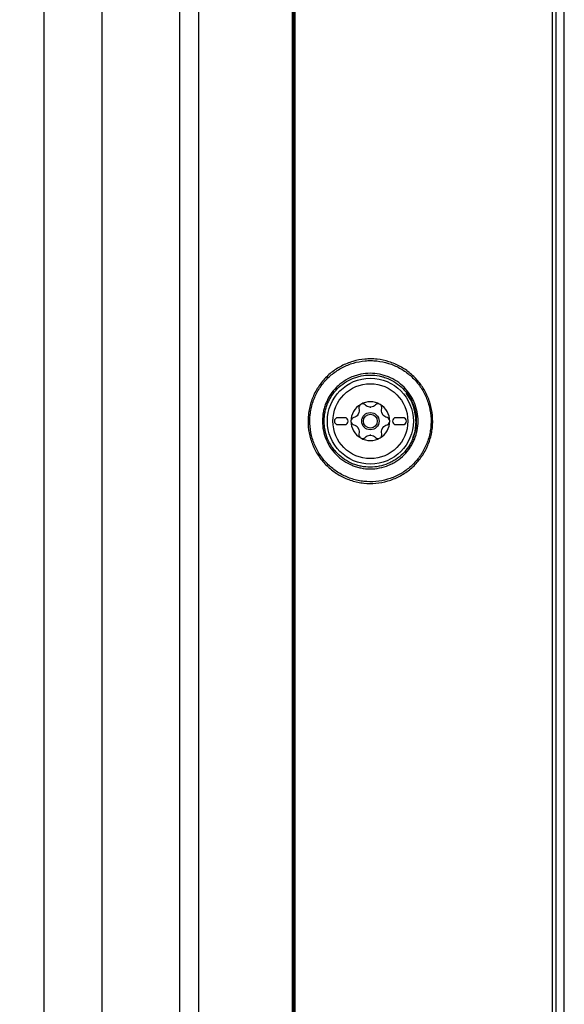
# Model space of a CAD drawing. Header units: millimetres. Extents: x 196 to 867, y -245 to 1107.
# Tile 50 of 79: x 623 to 649, y 414 to 462. Entities that reach past the tile are written whole.
import ezdxf

# ---------------------------------------------------------------- set-up
doc = ezdxf.new("R2010")
doc.units = ezdxf.units.MM

msp = doc.modelspace()

# ---------------------------------------------------------------- linework, layer by layer
at = {"color": 7, "linetype": 'Continuous', "lineweight": 25}
for p, q in [((649.004, 369.975), (649.004, 633.309)), ((623.95, 505.52), (623.95, 395.976)), ((641.83, 442.944), (641.859, 442.761)), ((638.437, 442.641), (638.104, 442.641)), ((638.104, 442.308), (638.437, 442.308)), ((641.237, 442.641), (640.904, 442.641)), ((640.904, 442.308), (641.237, 442.308))]:
    msp.add_line(p, q, dxfattribs=at)
at = {"color": 7, "linetype": 'Continuous', "lineweight": 25, "flags": 128}
for points in [[(630.483, 506.013), (630.483, 500.73), (630.483, 492.305), (630.483, 484.795), (630.483, 477.285), (630.483, 469.776), (630.483, 462.266), (630.483, 454.756), (630.483, 439.737), (630.483, 424.717), (630.483, 417.207), (630.483, 402.737), (630.485, 395.501), (630.483, 388.266)], [(641.862, 442.475), (641.803, 441.969), (641.695, 441.637)]]:
    msp.add_lwpolyline(points, dxfattribs=at)
at = {"color": 7, "linetype": 'Continuous', "lineweight": 25}
for radius in [2.069, 1.803, 0.417, 0.333]:
    msp.add_circle((639.67, 442.475), radius, dxfattribs=at)
for centre, radius, start, end in [((639.67, 442.475), 2.191, 0, 37.8307), ((639.67, 442.475), 0.933, 120, 180), ((639.67, 442.475), 0.933, 60, 120), ((639.67, 442.475), 0.933, 0, 60), ((639.67, 442.475), 0.677, 147.5089, 152.4911), ((638.778, 442.99), 0.355, 325.2504, 334.7496), ((639.67, 442.475), 0.677, 87.5089, 92.4911), ((639.67, 443.505), 0.355, 265.2504, 274.7496), ((639.67, 442.475), 0.677, 27.5089, 32.4911), ((640.563, 442.99), 0.355, 205.2504, 214.7496), ((638.104, 442.475), 0.167, 90, 270), ((638.437, 442.475), 0.167, 270, 90), ((639.67, 442.475), 0.933, 180, 240), ((639.67, 442.475), 0.933, 300, 0), ((640.904, 442.475), 0.167, 90, 270), ((641.237, 442.475), 0.167, 270, 90), ((639.67, 442.475), 0.677, 207.5089, 212.4911), ((638.778, 441.96), 0.355, 25.2504, 34.7496), ((639.67, 442.475), 0.677, 327.5089, 332.4911), ((640.563, 441.96), 0.355, 145.2504, 154.7496), ((639.67, 442.475), 0.933, 240, 300), ((639.67, 441.444), 0.355, 85.2504, 94.7496), ((639.67, 442.475), 0.677, 267.5089, 272.4911)]:
    msp.add_arc(centre, radius, start, end, dxfattribs=at)
for points, knots in [([(648.449, 369.975), (648.445, 380.937), (648.442, 391.898), (648.438, 413.822), (648.437, 424.785), (648.438, 446.709), (648.439, 457.67), (648.444, 479.594), (648.448, 490.556), (648.459, 512.479), (648.465, 523.44), (648.48, 545.362), (648.488, 556.323), (648.508, 578.243), (648.519, 589.203), (648.543, 611.122), (648.557, 622.081), (648.571, 633.04)], [0, 0, 0, 0, 0.125, 0.125, 0.25, 0.25, 0.375, 0.375, 0.5, 0.5, 0.625, 0.625, 0.75, 0.75, 0.875, 0.875, 1, 1, 1, 1]), ([(648.731, 633.036), (648.716, 622.077), (648.703, 611.118), (648.678, 589.2), (648.668, 578.24), (648.648, 556.32), (648.639, 545.36), (648.624, 523.438), (648.618, 512.476), (648.608, 490.554), (648.604, 479.592), (648.598, 457.669), (648.597, 446.707), (648.596, 424.784), (648.597, 413.822), (648.601, 391.898), (648.604, 380.936), (648.609, 369.975)], [0, 0, 0, 0, 0.125, 0.125, 0.25, 0.25, 0.375, 0.375, 0.5, 0.5, 0.625, 0.625, 0.75, 0.75, 0.875, 0.875, 1, 1, 1, 1]), ([(636.037, 506.6), (636.034, 489.872), (636.032, 473.143), (636.03, 448.05), (636.03, 439.686), (636.03, 422.957), (636.03, 414.592), (636.031, 406.228)], [0, 0, 0, 0, 0.5, 0.5, 0.75, 0.75, 1, 1, 1, 1]), ([(631.416, 384.747), (631.419, 386.01), (631.419, 387.274), (631.418, 389.8), (631.417, 391.063), (631.415, 394.853), (631.416, 397.38), (631.417, 404.96), (631.416, 410.014), (631.416, 425.175), (631.416, 435.283), (631.416, 450.442), (631.416, 455.495), (631.416, 465.599), (631.417, 470.651), (631.416, 478.227), (631.416, 480.752), (631.417, 485.802), (631.42, 488.327), (631.418, 492.114), (631.415, 493.376), (631.406, 495.901), (631.401, 497.163), (631.388, 499.687), (631.379, 500.95), (631.356, 503.474), (631.341, 504.736), (631.313, 505.998)], [0, 0, 0, 0, 0.03125, 0.03125, 0.0625, 0.0625, 0.125, 0.125, 0.25, 0.25, 0.5, 0.5, 0.625, 0.625, 0.75, 0.75, 0.8125, 0.8125, 0.875, 0.875, 0.90625, 0.90625, 0.9375, 0.9375, 0.96875, 0.96875, 1, 1, 1, 1]), ([(635.921, 406.209), (635.919, 422.869), (635.921, 439.529), (635.93, 464.514), (635.934, 472.84), (635.941, 483.246), (635.942, 485.327), (635.945, 489.488), (635.947, 491.569), (635.952, 497.811), (635.955, 501.972), (635.958, 506.133)], [0, 0, 0, 0, 0.5, 0.5, 0.75, 0.75, 0.8125, 0.8125, 0.875, 0.875, 1, 1, 1, 1]), ([(636.001, 506.144), (635.998, 501.982), (635.995, 497.821), (635.99, 491.578), (635.988, 489.498), (635.985, 485.335), (635.984, 483.254), (635.977, 472.848), (635.973, 464.521), (635.964, 439.533), (635.962, 422.871), (635.964, 406.209)], [0, 0, 0, 0, 0.125, 0.125, 0.1875, 0.1875, 0.25, 0.25, 0.5, 0.5, 1, 1, 1, 1]), ([(626.75, 505.52), (626.75, 501.171), (626.75, 496.821), (626.75, 492.472), (626.75, 484.504), (626.75, 468.357), (626.75, 443.771), (626.75, 419.132), (626.75, 402.881), (626.75, 394.705), (626.736, 394.483), (626.697, 394.202), (626.643, 393.952), (626.577, 393.716), (626.497, 393.489), (626.4, 393.263), (626.282, 393.032), (626.182, 392.867), (625.507, 391.855), (624.246, 389.965), (622.307, 387.058), (620.376, 384.165), (619.131, 382.299), (618.426, 381.243), (618.231, 380.994), (617.93, 380.69), (617.616, 380.436), (617.283, 380.22), (616.922, 380.038), (616.59, 379.913), (616.292, 379.831), (616.048, 379.78), (615.77, 379.743), (615.55, 379.73), (612.083, 379.73), (605.114, 379.73), (597.76, 379.73), (594.083, 379.73)], [-0.0796977, -0.0796977, -0.0796977, -0.0796977, 0, 0, 0, 0.1460177, 0.2920354, 0.438053, 0.5840707, 0.5840707, 0.5866513, 0.5892319, 0.5918126, 0.5943932, 0.5969738, 0.5995544, 0.6021351, 0.6047157, 0.6047157, 0.6313328, 0.6579499, 0.6845671, 0.7111842, 0.7111842, 0.715513, 0.7198419, 0.7241707, 0.7284995, 0.7328284, 0.7371572, 0.7393216, 0.741486, 0.7436504, 0.7458148, 0.7458148, 0.8007035, 0.8555921, 0.8555921, 0.8555921, 0.8555921]), ([(642.658, 442.742), (642.676, 442.544), (642.674, 442.347), (642.642, 442.053), (642.626, 441.955), (642.586, 441.762), (642.561, 441.668), (642.503, 441.481), (642.469, 441.39), (642.392, 441.209), (642.349, 441.12), (642.207, 440.86), (642.096, 440.699), (641.908, 440.474), (641.841, 440.402), (641.7, 440.263), (641.626, 440.198), (641.397, 440.013), (641.233, 439.906), (640.972, 439.77), (640.882, 439.728), (640.699, 439.655), (640.607, 439.623), (640.325, 439.541), (640.133, 439.504), (639.739, 439.469), (639.543, 439.471), (639.252, 439.503), (639.155, 439.518), (638.963, 439.558), (638.866, 439.583), (638.585, 439.671), (638.405, 439.748), (638.062, 439.936), (637.897, 440.048), (637.596, 440.299), (637.459, 440.438), (637.274, 440.668), (637.215, 440.748), (637.108, 440.913), (637.058, 440.997), (636.922, 441.256), (636.848, 441.439), (636.736, 441.818), (636.7, 442.012), (636.665, 442.407), (636.667, 442.602), (636.698, 442.894), (636.713, 442.991), (636.754, 443.183), (636.779, 443.28), (636.867, 443.561), (636.944, 443.741), (637.132, 444.085), (637.244, 444.25), (637.495, 444.55), (637.634, 444.687), (637.865, 444.872), (637.946, 444.93), (638.11, 445.037), (638.279, 445.135), (638.457, 445.217), (638.639, 445.291), (638.732, 445.324), (639.016, 445.407), (639.208, 445.444), (639.5, 445.471), (639.598, 445.475), (639.795, 445.474), (639.894, 445.468), (640.187, 445.437), (640.378, 445.397), (640.659, 445.309), (640.753, 445.275), (640.934, 445.198), (641.022, 445.155), (641.279, 445.014), (641.441, 444.904), (641.745, 444.651), (641.883, 444.51), (642.066, 444.282), (642.124, 444.203), (642.232, 444.039), (642.283, 443.953), (642.42, 443.692), (642.493, 443.51), (642.603, 443.135), (642.641, 442.939), (642.658, 442.742)], [0, 0, 0, 0, 0.03125, 0.03125, 0.046875, 0.046875, 0.0625, 0.0625, 0.078125, 0.078125, 0.09375, 0.09375, 0.125, 0.125, 0.140625, 0.140625, 0.15625, 0.15625, 0.1875, 0.1875, 0.203125, 0.203125, 0.21875, 0.21875, 0.25, 0.25, 0.28125, 0.28125, 0.296875, 0.296875, 0.3125, 0.3125, 0.34375, 0.34375, 0.375, 0.375, 0.40625, 0.40625, 0.421875, 0.421875, 0.4375, 0.4375, 0.46875, 0.46875, 0.5, 0.5, 0.53125, 0.53125, 0.546875, 0.546875, 0.5625, 0.5625, 0.59375, 0.59375, 0.625, 0.625, 0.65625, 0.65625, 0.671875, 0.671875, 0.6875, 0.703125, 0.703125, 0.71875, 0.71875, 0.75, 0.75, 0.765625, 0.765625, 0.78125, 0.78125, 0.8125, 0.8125, 0.828125, 0.828125, 0.84375, 0.84375, 0.875, 0.875, 0.90625, 0.90625, 0.921875, 0.921875, 0.9375, 0.9375, 0.96875, 0.96875, 1, 1, 1, 1]), ([(642.579, 442.734), (642.561, 442.926), (642.525, 443.116), (642.417, 443.482), (642.346, 443.658), (642.213, 443.912), (642.164, 443.995), (642.059, 444.155), (642.003, 444.232), (641.824, 444.454), (641.691, 444.59), (641.395, 444.837), (641.238, 444.944), (640.988, 445.08), (640.902, 445.122), (640.726, 445.197), (640.635, 445.23), (640.361, 445.316), (640.175, 445.354), (639.891, 445.385), (639.795, 445.391), (639.603, 445.392), (639.508, 445.388), (639.224, 445.362), (639.037, 445.326), (638.762, 445.245), (638.67, 445.213), (638.493, 445.141), (638.321, 445.062), (638.156, 444.966), (637.996, 444.862), (637.918, 444.805), (637.694, 444.625), (637.558, 444.492), (637.314, 444.2), (637.205, 444.04), (637.022, 443.706), (636.948, 443.531), (636.862, 443.257), (636.837, 443.164), (636.798, 442.976), (636.784, 442.882), (636.753, 442.599), (636.751, 442.409), (636.785, 442.025), (636.821, 441.837), (636.929, 441.468), (637.001, 441.29), (637.133, 441.038), (637.182, 440.956), (637.286, 440.796), (637.343, 440.718), (637.523, 440.495), (637.657, 440.359), (637.949, 440.115), (638.109, 440.006), (638.443, 439.824), (638.618, 439.749), (638.891, 439.664), (638.985, 439.639), (639.172, 439.6), (639.266, 439.586), (639.549, 439.555), (639.74, 439.553), (640.123, 439.587), (640.31, 439.622), (640.583, 439.702), (640.673, 439.733), (640.851, 439.805), (640.939, 439.845), (641.193, 439.978), (641.352, 440.082), (641.575, 440.261), (641.647, 440.325), (641.784, 440.459), (641.849, 440.529), (642.032, 440.748), (642.139, 440.905), (642.278, 441.157), (642.32, 441.244), (642.394, 441.42), (642.427, 441.509), (642.484, 441.69), (642.508, 441.782), (642.547, 441.969), (642.563, 442.064), (642.594, 442.351), (642.596, 442.542), (642.579, 442.734)], [0, 0, 0, 0, 0.03125, 0.03125, 0.0625, 0.0625, 0.078125, 0.078125, 0.09375, 0.09375, 0.125, 0.125, 0.15625, 0.15625, 0.171875, 0.171875, 0.1875, 0.1875, 0.21875, 0.21875, 0.234375, 0.234375, 0.25, 0.25, 0.28125, 0.28125, 0.296875, 0.296875, 0.3125, 0.328125, 0.328125, 0.34375, 0.34375, 0.375, 0.375, 0.40625, 0.40625, 0.4375, 0.4375, 0.453125, 0.453125, 0.46875, 0.46875, 0.5, 0.5, 0.53125, 0.53125, 0.5625, 0.5625, 0.578125, 0.578125, 0.59375, 0.59375, 0.625, 0.625, 0.65625, 0.65625, 0.6875, 0.6875, 0.703125, 0.703125, 0.71875, 0.71875, 0.75, 0.75, 0.78125, 0.78125, 0.796875, 0.796875, 0.8125, 0.8125, 0.84375, 0.84375, 0.859375, 0.859375, 0.875, 0.875, 0.90625, 0.90625, 0.921875, 0.921875, 0.9375, 0.9375, 0.953125, 0.953125, 0.96875, 0.96875, 1, 1, 1, 1]), ([(641.966, 442.48), (641.966, 442.328), (641.951, 442.176), (641.892, 441.88), (641.849, 441.737), (641.762, 441.528), (641.73, 441.459), (641.658, 441.326), (641.62, 441.262), (641.495, 441.075), (641.4, 440.958), (641.185, 440.744), (641.068, 440.648), (640.881, 440.523), (640.817, 440.485), (640.684, 440.414), (640.615, 440.381), (640.406, 440.294), (640.263, 440.251), (639.968, 440.192), (639.816, 440.177), (639.515, 440.177), (639.366, 440.191), (639.144, 440.235), (639.07, 440.254), (638.926, 440.298), (638.855, 440.323), (638.648, 440.409), (638.514, 440.479), (638.262, 440.648), (638.146, 440.743), (637.987, 440.902), (637.936, 440.957), (637.84, 441.074), (637.795, 441.135), (637.669, 441.323), (637.598, 441.455), (637.483, 441.733), (637.438, 441.88), (637.379, 442.176), (637.364, 442.328), (637.364, 442.629), (637.378, 442.778), (637.423, 443), (637.441, 443.074), (637.485, 443.219), (637.51, 443.289), (637.567, 443.428), (637.599, 443.495), (637.67, 443.628), (637.709, 443.693), (637.836, 443.882), (637.931, 443.998), (638.09, 444.158), (638.145, 444.208), (638.262, 444.304), (638.323, 444.35), (638.511, 444.475), (638.643, 444.546), (638.852, 444.632), (638.923, 444.658), (639.068, 444.702), (639.141, 444.72), (639.361, 444.764), (639.511, 444.779), (639.814, 444.78), (639.964, 444.765), (640.184, 444.721), (640.257, 444.703), (640.402, 444.66), (640.473, 444.634), (640.683, 444.548), (640.815, 444.477), (641.065, 444.311), (641.184, 444.214), (641.396, 444.002), (641.492, 443.886), (641.618, 443.698), (641.657, 443.633), (641.728, 443.5), (641.761, 443.432), (641.847, 443.224), (641.891, 443.08), (641.951, 442.782), (641.966, 442.632), (641.966, 442.48)], [0, 0, 0, 0, 0.03125, 0.03125, 0.0625, 0.0625, 0.078125, 0.078125, 0.09375, 0.09375, 0.125, 0.125, 0.15625, 0.15625, 0.171875, 0.171875, 0.1875, 0.1875, 0.21875, 0.21875, 0.25, 0.25, 0.28125, 0.28125, 0.296875, 0.296875, 0.3125, 0.3125, 0.34375, 0.34375, 0.375, 0.375, 0.390625, 0.390625, 0.40625, 0.40625, 0.4375, 0.4375, 0.46875, 0.46875, 0.5, 0.5, 0.53125, 0.53125, 0.546875, 0.546875, 0.5625, 0.5625, 0.578125, 0.578125, 0.59375, 0.59375, 0.625, 0.625, 0.640625, 0.640625, 0.65625, 0.65625, 0.6875, 0.6875, 0.703125, 0.703125, 0.71875, 0.71875, 0.75, 0.75, 0.78125, 0.78125, 0.796875, 0.796875, 0.8125, 0.8125, 0.84375, 0.84375, 0.875, 0.875, 0.90625, 0.90625, 0.921875, 0.921875, 0.9375, 0.9375, 0.96875, 0.96875, 1, 1, 1, 1]), ([(641.88, 442.48), (641.88, 442.626), (641.865, 442.771), (641.807, 443.058), (641.765, 443.197), (641.682, 443.397), (641.651, 443.463), (641.582, 443.591), (641.544, 443.654), (641.422, 443.835), (641.33, 443.946), (641.125, 444.151), (641.011, 444.244), (640.77, 444.405), (640.643, 444.473), (640.441, 444.556), (640.372, 444.581), (640.233, 444.623), (640.163, 444.64), (639.95, 444.682), (639.806, 444.696), (639.513, 444.696), (639.369, 444.681), (639.157, 444.639), (639.087, 444.621), (638.947, 444.579), (638.878, 444.554), (638.677, 444.471), (638.55, 444.403), (638.309, 444.241), (638.195, 444.148), (637.991, 443.943), (637.899, 443.831), (637.777, 443.649), (637.74, 443.586), (637.671, 443.459), (637.641, 443.393), (637.585, 443.26), (637.561, 443.192), (637.519, 443.053), (637.501, 442.981), (637.458, 442.767), (637.444, 442.623), (637.444, 442.334), (637.459, 442.187), (637.516, 441.901), (637.559, 441.76), (637.67, 441.492), (637.738, 441.365), (637.86, 441.184), (637.903, 441.125), (637.996, 441.012), (638.045, 440.959), (638.198, 440.806), (638.31, 440.714), (638.553, 440.552), (638.682, 440.484), (638.882, 440.401), (638.95, 440.376), (639.089, 440.334), (639.16, 440.317), (639.374, 440.274), (639.518, 440.26), (639.807, 440.26), (639.954, 440.275), (640.238, 440.331), (640.376, 440.373), (640.578, 440.457), (640.644, 440.488), (640.772, 440.557), (640.834, 440.594), (641.014, 440.714), (641.127, 440.807), (641.334, 441.013), (641.425, 441.125), (641.546, 441.305), (641.583, 441.368), (641.652, 441.496), (641.683, 441.563), (641.766, 441.764), (641.808, 441.902), (641.865, 442.187), (641.88, 442.333), (641.88, 442.48)], [0, 0, 0, 0, 0.03125, 0.03125, 0.0625, 0.0625, 0.078125, 0.078125, 0.09375, 0.09375, 0.125, 0.125, 0.15625, 0.15625, 0.1875, 0.1875, 0.203125, 0.203125, 0.21875, 0.21875, 0.25, 0.25, 0.28125, 0.28125, 0.296875, 0.296875, 0.3125, 0.3125, 0.34375, 0.34375, 0.375, 0.375, 0.40625, 0.40625, 0.421875, 0.421875, 0.4375, 0.4375, 0.453125, 0.453125, 0.46875, 0.46875, 0.5, 0.5, 0.53125, 0.53125, 0.5625, 0.5625, 0.59375, 0.59375, 0.609375, 0.609375, 0.625, 0.625, 0.65625, 0.65625, 0.6875, 0.6875, 0.703125, 0.703125, 0.71875, 0.71875, 0.75, 0.75, 0.78125, 0.78125, 0.8125, 0.8125, 0.828125, 0.828125, 0.84375, 0.84375, 0.875, 0.875, 0.90625, 0.90625, 0.921875, 0.921875, 0.9375, 0.9375, 0.96875, 0.96875, 1, 1, 1, 1]), ([(639.204, 443.283), (639.17, 443.263), (639.143, 443.232), (639.113, 443.16), (639.111, 443.12), (639.121, 443.083)], [0, 0, 0, 0, 0.5, 0.5, 1, 1, 1, 1]), ([(639.419, 443.254), (639.392, 443.282), (639.356, 443.3), (639.279, 443.311), (639.238, 443.303), (639.204, 443.283)], [0, 0, 0, 0, 0.5, 0.5, 1, 1, 1, 1]), ([(639.922, 443.254), (639.893, 443.225), (639.86, 443.201), (639.784, 443.166), (639.743, 443.155), (639.7, 443.151)], [0, 0, 0, 0, 0.5, 0.5, 1, 1, 1, 1]), ([(640.137, 443.283), (640.103, 443.303), (640.062, 443.311), (639.985, 443.3), (639.949, 443.282), (639.922, 443.254)], [0, 0, 0, 0, 0.5, 0.5, 1, 1, 1, 1]), ([(640.22, 443.083), (640.23, 443.12), (640.228, 443.159), (640.198, 443.232), (640.171, 443.263), (640.137, 443.283)], [0, 0, 0, 0, 0.5, 0.5, 1, 1, 1, 1]), ([(639.121, 443.083), (639.132, 443.043), (639.136, 443.002), (639.129, 442.918), (639.118, 442.877), (639.1, 442.838)], [0, 0, 0, 0, 0.5, 0.5, 1, 1, 1, 1]), ([(640.472, 442.646), (640.432, 442.657), (640.394, 442.674), (640.325, 442.722), (640.295, 442.752), (640.271, 442.787)], [0, 0, 0, 0, 0.5, 0.5, 1, 1, 1, 1]), ([(638.869, 442.646), (638.832, 442.637), (638.799, 442.615), (638.751, 442.553), (638.737, 442.514), (638.737, 442.475)], [0, 0, 0, 0, 0.5, 0.5, 1, 1, 1, 1]), ([(638.737, 442.475), (638.737, 442.435), (638.751, 442.396), (638.799, 442.335), (638.832, 442.313), (638.869, 442.303)], [0, 0, 0, 0, 0.5, 0.5, 1, 1, 1, 1]), ([(638.869, 442.303), (638.909, 442.292), (638.947, 442.275), (639.016, 442.227), (639.046, 442.197), (639.07, 442.162)], [0, 0, 0, 0, 0.5, 0.5, 1, 1, 1, 1]), ([(640.604, 442.475), (640.604, 442.514), (640.59, 442.553), (640.542, 442.615), (640.509, 442.637), (640.472, 442.646)], [0, 0, 0, 0, 0.5, 0.5, 1, 1, 1, 1]), ([(640.472, 442.303), (640.509, 442.313), (640.542, 442.335), (640.59, 442.396), (640.604, 442.435), (640.604, 442.475)], [0, 0, 0, 0, 0.5, 0.5, 1, 1, 1, 1]), ([(641.859, 442.761), (641.863, 442.741), (641.873, 442.687), (641.87, 442.632), (641.868, 442.597)], [0, 0, 0, 0, 0.37656, 1, 1, 1, 1]), ([(639.121, 441.867), (639.111, 441.83), (639.113, 441.79), (639.143, 441.718), (639.17, 441.686), (639.204, 441.666)], [0, 0, 0, 0, 0.5, 0.5, 1, 1, 1, 1]), ([(640.137, 441.666), (640.171, 441.686), (640.198, 441.717), (640.228, 441.79), (640.23, 441.83), (640.22, 441.867)], [0, 0, 0, 0, 0.5, 0.5, 1, 1, 1, 1]), ([(640.22, 441.867), (640.209, 441.906), (640.205, 441.948), (640.212, 442.031), (640.223, 442.072), (640.241, 442.111)], [0, 0, 0, 0, 0.5, 0.5, 1, 1, 1, 1]), ([(639.204, 441.666), (639.238, 441.647), (639.279, 441.639), (639.356, 441.65), (639.392, 441.668), (639.419, 441.695)], [0, 0, 0, 0, 0.5, 0.5, 1, 1, 1, 1]), ([(639.419, 441.695), (639.448, 441.724), (639.481, 441.748), (639.557, 441.784), (639.598, 441.795), (639.641, 441.799)], [0, 0, 0, 0, 0.5, 0.5, 1, 1, 1, 1]), ([(639.922, 441.695), (639.949, 441.668), (639.985, 441.65), (640.062, 441.639), (640.103, 441.647), (640.137, 441.666)], [0, 0, 0, 0, 0.5, 0.5, 1, 1, 1, 1])]:
    msp.add_open_spline(points, degree=3, knots=knots, dxfattribs=at)
for points in [[(639.641, 443.151), (639.555, 443.158), (639.477, 443.196), (639.419, 443.254)], [(639.07, 442.787), (639.021, 442.717), (638.949, 442.668), (638.869, 442.646)], [(640.241, 442.838), (640.205, 442.916), (640.198, 443.003), (640.22, 443.083)], [(640.271, 442.162), (640.32, 442.233), (640.392, 442.282), (640.472, 442.303)], [(639.1, 442.111), (639.136, 442.034), (639.143, 441.946), (639.121, 441.867)], [(639.7, 441.799), (639.785, 441.791), (639.864, 441.753), (639.922, 441.695)]]:
    msp.add_open_spline(points, degree=3, dxfattribs=at)

doc.saveas('drawing.dxf')
